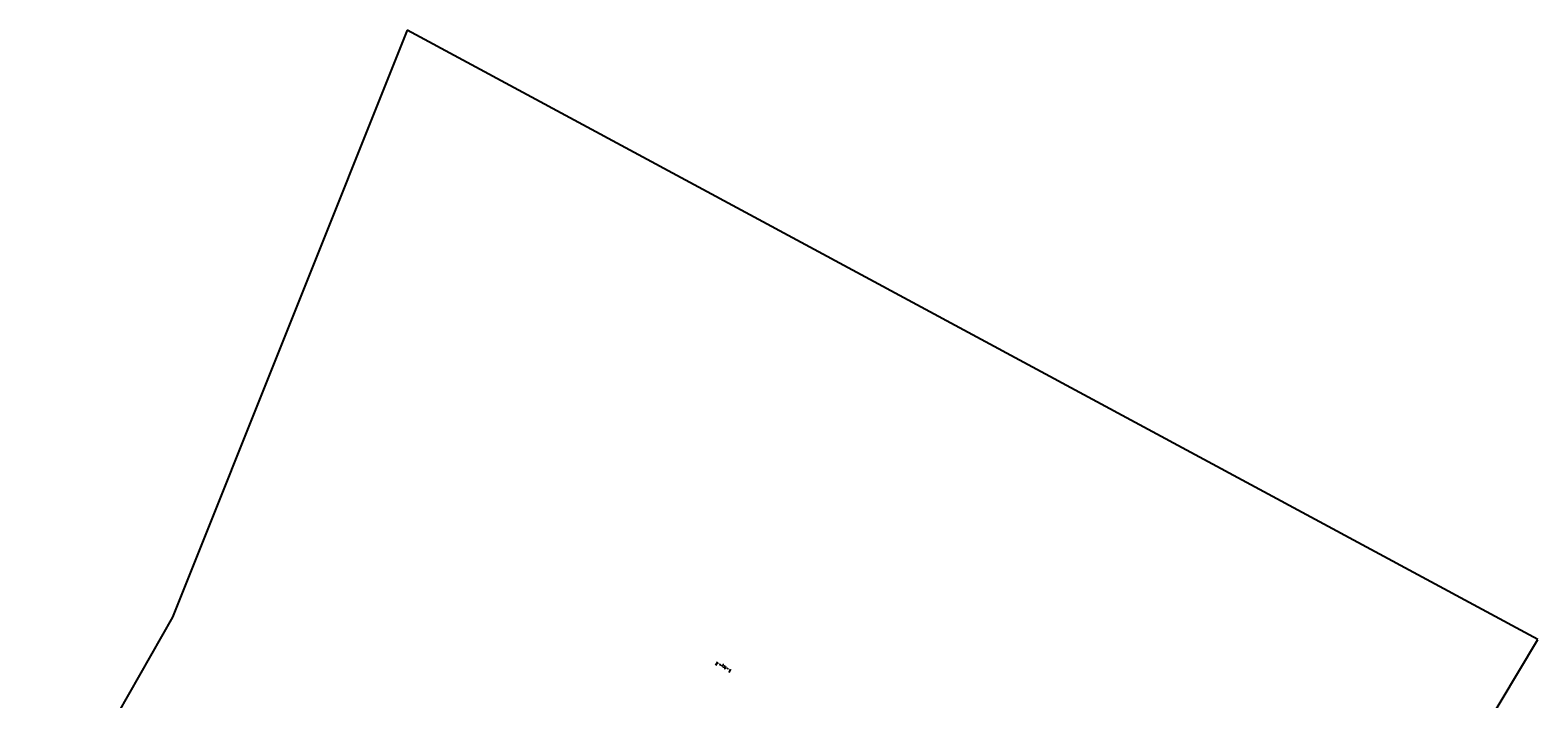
# Model space of a CAD drawing. Header units: metres. Extents: x 768989 to 770741, y 8991369 to 8992399.
# Tile 54 of 55: x 769339 to 769689, y 8992154 to 8992309. Entities that reach past the tile are written whole.
import ezdxf

# ---------------------------------------------------------------- set-up
doc = ezdxf.new("R2010")
doc.units = ezdxf.units.M
doc.header["$XCLIPFRAME"] = 2
doc.layers.add('__ORTOFOTO', color=7, linetype='Continuous')
doc.styles.add('B-COTAS', font='romans.shx', dxfattribs={"width": 0.8})
doc.dimstyles.new('00-DIN_02_VERTICAL', dxfattribs={"dimscale": 0, "dimtxt": 2.5, "dimasz": 3, "dimexe": 1.25, "dimexo": 0.625, "dimgap": 1, "dimtad": 0, "dimtih": 1, "dimtoh": 1, "dimzin": 1, "dimdsep": 46, "dimtxsty": 'B-COTAS', "dimcen": 2.5, "dimclrd": 256, "dimclre": 256, "dimclrt": 7, "dimadec": 0, "dimazin": 0, "dimtfac": 1, "dimtofl": 0, "dimtmove": 2, "dimatfit": 3, "dimfxl": 1, "dimtfill": 1, "dimarcsym": 0})
picture_1 = doc.add_image_def('image1.ecw', size_in_pixel=(24806, 30931))

# ---------------------------------------------------------------- blocks, each defined once
blk = doc.blocks.new('*D38')
at = {"lineweight": -2, "transparency": 16777216}
for p, q in [((769498.5, 8992161.87), (769498.91, 8992162.64)), ((769499.32, 8992162.13), (769499.6, 8992161.99)), ((769501.35, 8992161.05), (769501.07, 8992161.19)), ((769501.58, 8992160.21), (769501.99, 8992160.98))]:
    blk.add_line(p, q, dxfattribs=at)
at = {"transparency": 16777216}
for points in [[(769499.37, 8992162.22), (769499.27, 8992162.05), (769498.79, 8992162.42)], [(769501.39, 8992161.13), (769501.3, 8992160.96), (769501.88, 8992160.76)]]:
    blk.add_solid(points, dxfattribs=at)
at = {"color": 7, "transparency": 16777216, "insert": (769500.33, 8992161.59), "char_height": 0.5, "attachment_point": 5, "rotation": 317.0274, "style": 'B-COTAS', "bg_fill": 3, "box_fill_scale": 1.1, "bg_fill_color": 256, "bg_fill_true_color": 13158600, "bg_fill_transparency": 0}
blk.add_mtext('3.50', dxfattribs=at)
at = {"layer": 'Defpoints', "color": 0, "transparency": 16777216}
for p in [(769498.44, 8992161.76, 8.08), (769501.52, 8992160.1, 8.08), (769501.88, 8992160.76)]:
    blk.add_point(p, dxfattribs=at)

msp = doc.modelspace()

# ---------------------------------------------------------------- pictures from other files: only their frames are drawn
at = {"layer": '__ORTOFOTO'}
image = msp.add_image(picture_1, insert=(768953.111, 8991450.629), size_in_units=(788.093, 982.685), dxfattribs=at)
image.set_boundary_path([(14907.494, 3902.78), (13192.595, 8192.59), (9164.97, 15223.01), (1123.99, 23397.36), (7213.21, 30797.77), (15925.164, 20444.27), (23177.06, 8354.5), (14907.494, 3902.78)])

# ---------------------------------------------------------------- next in the draw order: dimensions: what is measured, and where the dimension line sits
at = {"color": 7}
dim = msp.add_aligned_dim(p1=(769498.437, 8992161.756, 8.078), p2=(769501.521, 8992160.102, 8.078), distance=0.75, dimstyle='00-DIN_02_VERTICAL', override={"dimscale": 0.2}, dxfattribs=at)
dim.commit()
dim.dimension.update_dxf_attribs({"geometry": '*D38', "text_midpoint": (769500.334, 8992161.59)})

doc.saveas('drawing.dxf')
